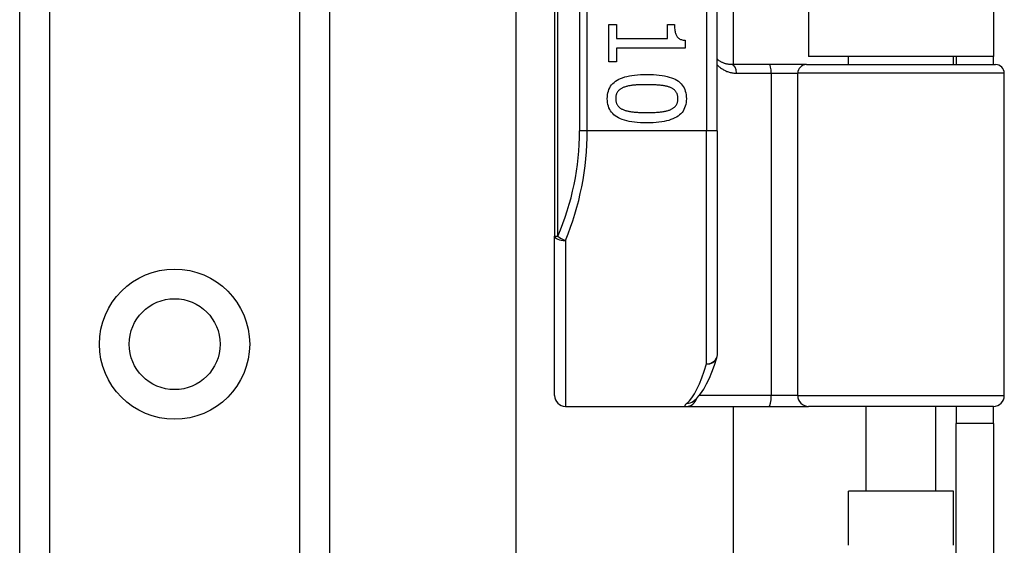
# Model space of a CAD drawing. Header units: inches. Extents: x 7 to 188, y 10 to 101.
# Tile 106 of 154: x 40.781 to 42.567, y 54.926 to 55.879. Entities that reach past the tile are written whole.
import ezdxf

# ---------------------------------------------------------------- set-up
doc = ezdxf.new("R2010")
doc.units = ezdxf.units.IN
doc.header["$MEASUREMENT"] = 0
doc.layers.add('Visible Edges(ANSI)', color=7, linetype='Continuous', lineweight=25)
doc.layers.add('Visible Tangent Edges(ANSI)', color=7, linetype='Continuous', lineweight=25)

msp = doc.modelspace()

# ---------------------------------------------------------------- linework, layer by layer
at = {"layer": 'Visible Edges(ANSI)'}
for p, q in [((40.7806, 27.4048), (40.7806, 72.3497)), ((41.3426, 72.3497), (41.3426, 27.4048)), ((41.7511, 57.3688), (41.7511, 55.4866)), ((42.0463, 55.6777), (42.0463, 57.1777)), ((42.0751, 57.0577), (42.0751, 55.7978)), ((42.2116, 57.0432), (42.2116, 55.8122)), ((42.5476, 57.0432), (42.5476, 55.8122)), ((41.6814, 43.7627), (41.6814, 55.9918)), ((41.8496, 55.8702), (41.8637, 55.8702)), ((41.8496, 55.803), (41.8496, 55.8702)), ((41.8637, 55.8702), (41.8637, 55.8452)), ((41.9561, 55.8702), (41.9687, 55.8702)), ((41.9561, 55.8452), (41.9561, 55.8702)), ((41.8637, 55.8452), (41.9561, 55.8452)), ((41.9879, 55.8418), (41.9879, 55.8275)), ((41.8637, 55.8275), (41.8637, 55.803)), ((41.9879, 55.8275), (41.8637, 55.8275)), ((42.5476, 55.8122), (42.2116, 55.8122)), ((42.2841, 55.7978), (42.2841, 55.8122)), ((42.475, 55.7978), (42.475, 55.8122)), ((42.4796, 55.8122), (42.4796, 55.7978)), ((42.5476, 55.7978), (42.5476, 55.8122)), ((41.8637, 55.803), (41.8496, 55.803)), ((42.1406, 55.7978), (42.0721, 55.7978)), ((42.2081, 55.7978), (42.1406, 55.7978)), ((42.2081, 55.7978), (42.5513, 55.7978)), ((42.5671, 55.1974), (42.5671, 55.7821)), ((42.0463, 55.6777), (42.0463, 55.2715)), ((41.7511, 55.1974), (41.7511, 55.4866)), ((42.0025, 55.1868), (42.0029, 55.1871)), ((41.7708, 55.1777), (41.9902, 55.1777)), ((41.9902, 55.1777), (42.1397, 55.1777)), ((42.0751, 55.1777), (42.0751, 44.5767)), ((42.1397, 55.1777), (42.212, 55.1777)), ((42.5474, 55.1777), (42.212, 55.1777)), ((42.3166, 55.0242), (42.3166, 55.1777)), ((42.4426, 55.0242), (42.4426, 55.1777)), ((42.4796, 55.1777), (42.4796, 55.1467)), ((42.5476, 55.1467), (42.5476, 55.1777)), ((42.4796, 54.8347), (42.4796, 55.1467)), ((42.5476, 55.1467), (42.4796, 55.1467)), ((42.5476, 55.1467), (42.5476, 54.8347)), ((42.475, 55.0242), (42.2841, 55.0242)), ((42.2841, 54.9258), (42.2841, 55.0242)), ((42.475, 54.9258), (42.475, 55.0242))]:
    msp.add_line(p, q, dxfattribs=at)
at = {"layer": 'Visible Edges(ANSI)', "flags": 128}
for points in [[(41.9687, 55.8702), (41.9687, 55.8679), (41.9688, 55.8657), (41.9689, 55.8636), (41.9691, 55.8616), (41.9694, 55.8597), (41.9697, 55.8579), (41.97, 55.8562), (41.9705, 55.8547), (41.9709, 55.8532), (41.9715, 55.8518), (41.972, 55.8505), (41.9727, 55.8494), (41.9734, 55.8483), (41.9742, 55.8473), (41.9751, 55.8464), (41.9762, 55.8455), (41.9773, 55.8448), (41.9785, 55.8441), (41.9798, 55.8435), (41.9812, 55.843), (41.9827, 55.8426), (41.9844, 55.8422), (41.9861, 55.842), (41.9879, 55.8418)], [(42.0721, 55.7978), (42.0709, 55.7978), (42.0696, 55.7979), (42.0684, 55.798), (42.0672, 55.7981), (42.066, 55.7983), (42.0648, 55.7985), (42.0637, 55.7987), (42.0625, 55.799), (42.0614, 55.7993), (42.0602, 55.7996), (42.0591, 55.8), (42.058, 55.8004), (42.057, 55.8008), (42.0559, 55.8013), (42.0549, 55.8018), (42.0539, 55.8023), (42.0528, 55.8028), (42.0519, 55.8034), (42.0509, 55.804), (42.0499, 55.8046), (42.049, 55.8053), (42.0481, 55.806), (42.0472, 55.8067), (42.0463, 55.8074)], [(41.8467, 55.7359), (41.8469, 55.7396), (41.8472, 55.7432), (41.8478, 55.7465), (41.8487, 55.7497), (41.8498, 55.7528), (41.8512, 55.7557), (41.8528, 55.7584), (41.8546, 55.7609), (41.8567, 55.7633), (41.859, 55.7655), (41.8616, 55.7675), (41.8644, 55.7694), (41.8675, 55.7711), (41.8708, 55.7726), (41.8744, 55.774), (41.8783, 55.7753), (41.8824, 55.7764), (41.8868, 55.7773), (41.8914, 55.7782), (41.8963, 55.7788), (41.9014, 55.7793), (41.9068, 55.7797), (41.9125, 55.7799), (41.9184, 55.78)], [(41.9184, 55.78), (41.9245, 55.7799), (41.9303, 55.7797), (41.9358, 55.7793), (41.9411, 55.7788), (41.946, 55.7781), (41.9507, 55.7773), (41.9551, 55.7763), (41.9592, 55.7752), (41.9631, 55.774), (41.9667, 55.7725), (41.97, 55.771), (41.973, 55.7692), (41.9757, 55.7674), (41.9782, 55.7653), (41.9805, 55.7631), (41.9826, 55.7607), (41.9843, 55.7582), (41.9859, 55.7555), (41.9872, 55.7527), (41.9883, 55.7496), (41.9891, 55.7464), (41.9897, 55.7431), (41.9901, 55.7396), (41.9902, 55.7359)], [(41.9184, 55.7613), (41.916, 55.7612), (41.9137, 55.7612), (41.9115, 55.7612), (41.9093, 55.7612), (41.9072, 55.7611), (41.9051, 55.761), (41.9031, 55.761), (41.9012, 55.7609), (41.8993, 55.7608), (41.8976, 55.7606), (41.8958, 55.7605), (41.8942, 55.7604), (41.8926, 55.7602), (41.891, 55.76), (41.8895, 55.7598), (41.8879, 55.7595), (41.8865, 55.7593), (41.885, 55.759), (41.8836, 55.7586), (41.8822, 55.7583), (41.8808, 55.7579), (41.8795, 55.7575), (41.8782, 55.757), (41.8769, 55.7566)], [(41.9604, 55.7565), (41.9592, 55.7569), (41.958, 55.7573), (41.9567, 55.7577), (41.9553, 55.7581), (41.9539, 55.7585), (41.9524, 55.7588), (41.9509, 55.7591), (41.9494, 55.7594), (41.9478, 55.7596), (41.9461, 55.7599), (41.9444, 55.7601), (41.9427, 55.7602), (41.9408, 55.7604), (41.939, 55.7606), (41.9371, 55.7607), (41.9352, 55.7608), (41.9332, 55.7609), (41.9312, 55.761), (41.9292, 55.7611), (41.9271, 55.7611), (41.925, 55.7612), (41.9228, 55.7612), (41.9207, 55.7612), (41.9184, 55.7613)], [(41.8769, 55.7566), (41.8757, 55.7561), (41.8746, 55.7556), (41.8735, 55.7551), (41.8725, 55.7545), (41.8715, 55.7539), (41.8706, 55.7533), (41.8697, 55.7527), (41.8688, 55.752), (41.868, 55.7513), (41.8673, 55.7505), (41.8665, 55.7497), (41.8659, 55.7489), (41.8653, 55.7481), (41.8647, 55.7472), (41.8642, 55.7462), (41.8637, 55.7453), (41.8633, 55.7442), (41.863, 55.7432), (41.8627, 55.7421), (41.8625, 55.7409), (41.8623, 55.7397), (41.8621, 55.7385), (41.8621, 55.7372), (41.862, 55.7359)], [(41.9749, 55.7359), (41.9749, 55.7372), (41.9748, 55.7384), (41.9747, 55.7396), (41.9745, 55.7407), (41.9743, 55.7419), (41.974, 55.7429), (41.9737, 55.744), (41.9733, 55.745), (41.9729, 55.7459), (41.9724, 55.7468), (41.9719, 55.7477), (41.9713, 55.7486), (41.9707, 55.7494), (41.97, 55.7502), (41.9693, 55.7509), (41.9685, 55.7517), (41.9676, 55.7524), (41.9668, 55.753), (41.9658, 55.7537), (41.9648, 55.7543), (41.9638, 55.7549), (41.9627, 55.7554), (41.9616, 55.756), (41.9604, 55.7565)], [(41.9185, 55.6919), (41.9125, 55.692), (41.9067, 55.6922), (41.9012, 55.6926), (41.896, 55.6931), (41.8911, 55.6938), (41.8864, 55.6946), (41.882, 55.6956), (41.8779, 55.6967), (41.874, 55.698), (41.8704, 55.6994), (41.8671, 55.701), (41.8641, 55.7027), (41.8613, 55.7046), (41.8588, 55.7066), (41.8565, 55.7088), (41.8544, 55.7112), (41.8526, 55.7137), (41.8511, 55.7164), (41.8497, 55.7192), (41.8487, 55.7222), (41.8478, 55.7254), (41.8472, 55.7287), (41.8469, 55.7322), (41.8467, 55.7359)], [(41.862, 55.7359), (41.8621, 55.7347), (41.8621, 55.7334), (41.8623, 55.7323), (41.8624, 55.7311), (41.8627, 55.73), (41.8629, 55.729), (41.8633, 55.7279), (41.8636, 55.7269), (41.8641, 55.726), (41.8645, 55.7251), (41.8651, 55.7242), (41.8657, 55.7233), (41.8663, 55.7225), (41.867, 55.7217), (41.8677, 55.721), (41.8685, 55.7203), (41.8693, 55.7196), (41.8702, 55.7189), (41.8711, 55.7183), (41.8721, 55.7177), (41.8731, 55.7171), (41.8742, 55.7166), (41.8754, 55.7161), (41.8765, 55.7156)], [(41.9902, 55.7359), (41.9901, 55.7322), (41.9897, 55.7287), (41.9891, 55.7253), (41.9882, 55.7221), (41.9871, 55.7191), (41.9858, 55.7162), (41.9841, 55.7135), (41.9823, 55.711), (41.9802, 55.7087), (41.9778, 55.7065), (41.9752, 55.7044), (41.9724, 55.7026), (41.9693, 55.7009), (41.9659, 55.6993), (41.9623, 55.6979), (41.9584, 55.6966), (41.9543, 55.6955), (41.95, 55.6946), (41.9454, 55.6938), (41.9405, 55.6931), (41.9354, 55.6926), (41.93, 55.6922), (41.9244, 55.692), (41.9185, 55.6919)], [(41.9606, 55.7157), (41.9618, 55.7162), (41.9629, 55.7167), (41.9639, 55.7172), (41.9649, 55.7178), (41.9659, 55.7184), (41.9668, 55.719), (41.9677, 55.7197), (41.9685, 55.7203), (41.9693, 55.721), (41.97, 55.7218), (41.9707, 55.7225), (41.9713, 55.7233), (41.9719, 55.7242), (41.9724, 55.725), (41.9729, 55.726), (41.9733, 55.7269), (41.9737, 55.7279), (41.974, 55.7289), (41.9743, 55.73), (41.9745, 55.7311), (41.9747, 55.7322), (41.9748, 55.7334), (41.9749, 55.7346), (41.9749, 55.7359)], [(41.8765, 55.7156), (41.8777, 55.7151), (41.8789, 55.7147), (41.8802, 55.7143), (41.8815, 55.714), (41.8829, 55.7136), (41.8843, 55.7133), (41.8857, 55.713), (41.8873, 55.7127), (41.8888, 55.7124), (41.8905, 55.7122), (41.8921, 55.712), (41.8939, 55.7118), (41.8956, 55.7116), (41.8975, 55.7114), (41.8993, 55.7113), (41.9013, 55.7112), (41.9032, 55.7111), (41.9053, 55.7109), (41.9074, 55.7109), (41.9095, 55.7108), (41.9117, 55.7107), (41.9139, 55.7107), (41.9162, 55.7107), (41.9185, 55.7107)], [(41.9185, 55.7107), (41.9209, 55.7107), (41.9232, 55.7107), (41.9254, 55.7107), (41.9276, 55.7108), (41.9297, 55.7109), (41.9318, 55.7109), (41.9338, 55.7111), (41.9358, 55.7112), (41.9377, 55.7113), (41.9396, 55.7114), (41.9414, 55.7116), (41.9432, 55.7118), (41.9449, 55.712), (41.9465, 55.7122), (41.9482, 55.7124), (41.9497, 55.7127), (41.9513, 55.713), (41.9527, 55.7133), (41.9542, 55.7137), (41.9556, 55.714), (41.9569, 55.7144), (41.9582, 55.7148), (41.9594, 55.7152), (41.9606, 55.7157)], [(42.0029, 55.1871), (42.0099, 55.1934), (42.016, 55.2008), (42.0217, 55.2091), (42.0269, 55.2184), (42.0319, 55.2287), (42.0366, 55.24), (42.0411, 55.2523), (42.0455, 55.2657)]]:
    msp.add_lwpolyline(points, dxfattribs=at)
at = {"layer": 'Visible Edges(ANSI)'}
msp.add_circle((41.0616, 55.2906), 0.0825, dxfattribs=at)
for centre, radius, start, end in [((42.5513, 55.7821), 0.0157, 0, 90), ((42.0267, 55.2715), 0.0197, 342.9585, 0), ((41.7708, 55.1974), 0.0197, 180, 270), ((42.5474, 55.1974), 0.0197, 270, 0)]:
    msp.add_arc(centre, radius, start, end, dxfattribs=at)
at = {"layer": 'Visible Tangent Edges(ANSI)'}
for p, q in [((40.8344, 72.3497), (40.8344, 27.4048)), ((41.2887, 27.4048), (41.2887, 72.3497)), ((41.7568, 55.4866), (41.7568, 57.3688)), ((41.7965, 57.1777), (41.7965, 55.6777)), ((41.8104, 55.6777), (41.8104, 57.1777)), ((42.0267, 57.1777), (42.0267, 55.6777)), ((42.0813, 55.7821), (42.1441, 55.7821)), ((42.1441, 55.7821), (42.1923, 55.7821)), ((42.1441, 55.7821), (42.1441, 55.1974)), ((42.5671, 55.7821), (42.1923, 55.7821)), ((42.1923, 55.1974), (42.1923, 55.7821)), ((41.8104, 55.6777), (41.7965, 55.6777)), ((42.0267, 55.6777), (41.8104, 55.6777)), ((42.0463, 55.6777), (42.0267, 55.6777)), ((42.0267, 55.2548), (42.0267, 55.6777)), ((41.7511, 55.4866), (41.7568, 55.4866)), ((41.7708, 55.4788), (41.7708, 55.1777)), ((42.1441, 55.1974), (42.0134, 55.1974)), ((42.1923, 55.1974), (42.1441, 55.1974)), ((42.1923, 55.1974), (42.5671, 55.1974))]:
    msp.add_line(p, q, dxfattribs=at)
at = {"layer": 'Visible Tangent Edges(ANSI)', "flags": 128}
for points in [[(42.0463, 55.7973), (42.0475, 55.7961), (42.0487, 55.795), (42.0499, 55.7939), (42.0511, 55.7929), (42.0524, 55.7919), (42.0537, 55.7909), (42.055, 55.79), (42.0564, 55.7892), (42.0577, 55.7884), (42.0591, 55.7876), (42.0606, 55.7869), (42.062, 55.7862), (42.0635, 55.7855), (42.065, 55.785), (42.0665, 55.7844), (42.0681, 55.7839), (42.0697, 55.7835), (42.0713, 55.7831), (42.0729, 55.7828), (42.0745, 55.7826), (42.0762, 55.7823), (42.0779, 55.7822), (42.0796, 55.7821), (42.0813, 55.7821)], [(41.9909, 55.1832), (41.9903, 55.1828), (41.9898, 55.1824), (41.9894, 55.182), (41.989, 55.1816), (41.9886, 55.1812), (41.9883, 55.1808), (41.988, 55.1805), (41.9878, 55.1802), (41.9876, 55.1799), (41.9874, 55.1796), (41.9874, 55.1794), (41.9873, 55.1791), (41.9873, 55.1789), (41.9873, 55.1787), (41.9874, 55.1785), (41.9875, 55.1783), (41.9877, 55.1782), (41.9879, 55.1781), (41.9882, 55.178), (41.9885, 55.1779), (41.9889, 55.1778), (41.9893, 55.1778), (41.9897, 55.1777), (41.9902, 55.1777)]]:
    msp.add_lwpolyline(points, dxfattribs=at)
at = {"layer": 'Visible Tangent Edges(ANSI)'}
msp.add_circle((41.0616, 55.2906), 0.1363, dxfattribs=at)
msp.add_arc((41.3162, 55.6777), 0.4803, 336.5561, 0, dxfattribs=at)
for centre, major_axis, ratio, start_param, end_param in [((42.0721, 55.7821), (0, 0.0157), 0.580671, 4.712389, 6.283185), ((42.1406, 55.7821), (0, 0.0157), 0.225879, 4.712389, 6.283185), ((42.2081, 55.7821), (0, 0.0157), 0.998608, 0, 1.570796), ((41.3301, 55.6777), (0, 0.5), 0.96063, 4.303216, 4.712389), ((41.7708, 55.4866), (-0.0197, 0), 0.39785, 0, 1.570796), ((41.7708, 55.4866), (-0.0181, 0.0078), 0.369668, 0.864875, 1.72975), ((42.0267, 55.2715), (0.0197, 0), 0.845842, 4.712389, 6.283185), ((42.0267, 55.2715), (0.0188, -0.0058), 0.834757, 4.962887, 6.283185), ((41.9771, 55.6777), (0, -0.5), 0.185699, 0.148494, 0.562654), ((41.9902, 55.1974), (0, -0.0197), 0.985236, 0, 1.320384), ((41.9909, 55.2027), (0.012, -0.0156), 0.971402, 5.610492, 6.283185), ((42.1397, 55.1974), (0, -0.0197), 0.225879, 0, 1.570796), ((42.212, 55.1974), (0, -0.0197), 0.998608, 4.712389, 6.283185)]:
    msp.add_ellipse(centre, major_axis=major_axis, ratio=ratio, start_param=start_param, end_param=end_param, dxfattribs=at)

doc.saveas('drawing.dxf')
